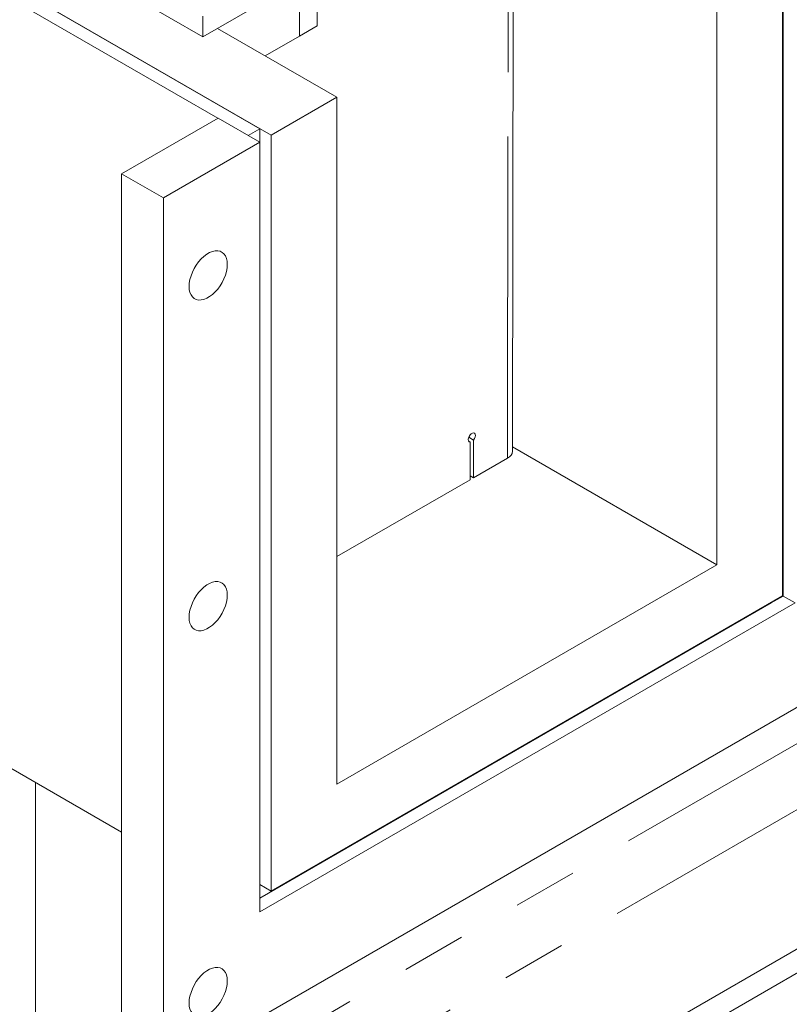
# Model space of a CAD drawing. Header units: millimetres. Extents: x 450 to 25135, y 150 to 17673.
# Tile 112 of 256: x 10605 to 11061, y 8749 to 9333. Entities that reach past the tile are written whole.
import ezdxf

# ---------------------------------------------------------------- set-up
doc = ezdxf.new("R2010")
doc.units = ezdxf.units.MM
doc.linetypes.add('SLD-Centrada-doble', pattern=[12.7, 6.35, -1.27, 1.27, -1.27, 1.27, -1.27])
doc.linetypes.add('SLD-Continua', pattern=[0])
doc.layers.add('OCULTA', color=8, linetype='SLD-Continua')

msp = doc.modelspace()

# ---------------------------------------------------------------- linework, layer by layer
at = {"layer": 'OCULTA', "linetype": 'SLD-Centrada-doble', "lineweight": 18, "ltscale": 30}
for p, q in [((13110.83, 10084.22), (10073.78, 8330.97)), ((13104.21, 10041.21), (10102.07, 8308.11)), ((10894.48, 9072.87), (10894.82, 9410.69))]:
    msp.add_line(p, q, dxfattribs=at)
at = {"layer": 'OCULTA', "linetype": 'SLD-Continua', "lineweight": 18, "ltscale": 30}
for p, q in [((13090.28, 9950.71), (10092.24, 8219.98)), ((13087.87, 9935.03), (10094.64, 8207.08)), ((10713.9, 9322.41), (11019.37, 9498.75)), ((11057.7, 9446.95), (11057.7, 8991.1)), ((11057.37, 9439.08), (11057.37, 8991.19)), ((11018.48, 9416.63), (11018.48, 9009.57)), ((10897.41, 9076.95), (10897.75, 9409)), ((10528.09, 9394.78), (10747.71, 9268)), ((10528.17, 9394.83), (10754.44, 9264.21)), ((10521.59, 9390.36), (10722.79, 9274.21)), ((10713.9, 9322.41), (10643.19, 9363.32)), ((10781.74, 9328.96), (10781.78, 9361.59)), ((10771.17, 9355.47), (10771.14, 9322.84)), ((10713.92, 9334.65), (10713.9, 9322.41)), ((10771.14, 9322.84), (10781.74, 9328.96)), ((10722.66, 9327.46), (10793.33, 9286.66)), ((10750.86, 9311.18), (10771.14, 9322.84)), ((10793.33, 9286.66), (10754.44, 9264.21)), ((10793.33, 9286.66), (10793.33, 8879.59)), ((10722.96, 9274.31), (10665.82, 9241.33)), ((10722.96, 9274.31), (10747.71, 9260.02)), ((10740.8, 9264.01), (10747.71, 9268)), ((10747.71, 9268), (10747.71, 9260.02)), ((10747.71, 9260.02), (10690.57, 9227.04)), ((10747.71, 8803.98), (10747.71, 9260.02)), ((10754.44, 9264.21), (10754.44, 8816.32)), ((10665.82, 9241.33), (10665.82, 8722.82)), ((10665.82, 9241.33), (10690.57, 9227.04)), ((10690.57, 9227.04), (10690.57, 8708.54)), ((10871.46, 9085.27), (10874.35, 9083.59)), ((10871.45, 9082.82), (10872.23, 9082.37)), ((10872.23, 9082.37), (10872.21, 9060.01)), ((10874.33, 9061.23), (10874.35, 9083.59)), ((11018.48, 9009.57), (10897.41, 9079.46)), ((10874.33, 9061.23), (10894.48, 9072.87)), ((10872.21, 9062.46), (10874.33, 9061.23)), ((10793.33, 9014.47), (10872.21, 9060.01)), ((11018.48, 9009.57), (10793.33, 8879.59)), ((11057.37, 8991.19), (10754.44, 8816.32)), ((11057.7, 8991.1), (11050.63, 8987.02)), ((11057.7, 8991.1), (11064.77, 8987.02)), ((11050.63, 8987.02), (10747.71, 8812.15)), ((11064.77, 8987.02), (10747.71, 8803.98)), ((11050.63, 8987.3), (11050.63, 8987.02)), ((11050.63, 8987.3), (11050.63, 8987.02)), ((10690.57, 8708.54), (11121.91, 8957.54)), ((10665.82, 8851.25), (10527.31, 8931.22)), ((10614.72, 8880.76), (10614.72, 8719.61)), ((10614.72, 8880.76), (10614.72, 8719.61)), ((10614.72, 8880.76), (10614.72, 8719.61)), ((10614.72, 8880.76), (10614.72, 8719.61)), ((10614.72, 8880.76), (10614.72, 8719.61)), ((10754.44, 8816.32), (10747.71, 8820.21))]:
    msp.add_line(p, q, dxfattribs=at)
at = {"layer": 'OCULTA', "linetype": 'SLD-Continua', "lineweight": 18, "ltscale": 30, "flags": 128}
for points in [[(10728.4, 9187.64), (10728.28, 9189.51), (10727.9, 9191.2), (10727.28, 9192.66), (10726.44, 9193.86), (10725.38, 9194.78), (10724.14, 9195.39), (10722.75, 9195.69), (10721.22, 9195.65), (10719.61, 9195.3), (10717.94, 9194.62), (10716.24, 9193.65), (10714.57, 9192.39), (10712.96, 9190.88), (10711.43, 9189.15), (10710.04, 9187.25), (10708.8, 9185.2), (10707.74, 9183.07), (10706.9, 9180.89), (10706.28, 9178.72), (10705.9, 9176.6), (10705.78, 9174.57), (10705.9, 9172.7), (10706.28, 9171.01), (10706.9, 9169.55), (10707.74, 9168.35), (10708.8, 9167.43), (10710.04, 9166.82), (10711.43, 9166.53), (10712.96, 9166.56), (10714.57, 9166.92), (10716.24, 9167.59), (10717.94, 9168.57), (10719.61, 9169.82), (10721.22, 9171.33), (10722.75, 9173.06), (10724.14, 9174.96), (10725.38, 9177.01), (10726.44, 9179.14), (10727.28, 9181.32), (10727.9, 9183.5), (10728.28, 9185.62), (10728.4, 9187.64)], [(10874.35, 9083.59), (10874.92, 9084.47), (10875.29, 9085.41), (10875.42, 9086.33), (10875.29, 9087.09), (10874.92, 9087.61), (10874.36, 9087.83), (10873.66, 9087.72), (10872.93, 9087.3), (10872.24, 9086.61), (10871.67, 9085.74), (10871.3, 9084.79), (10871.17, 9083.88), (10871.3, 9083.11), (10871.67, 9082.59), (10872.23, 9082.37)], [(10728.4, 8991.67), (10728.28, 8993.54), (10727.9, 8995.23), (10727.28, 8996.69), (10726.44, 8997.89), (10725.38, 8998.81), (10724.14, 8999.42), (10722.75, 8999.72), (10721.22, 8999.68), (10719.61, 8999.33), (10717.94, 8998.65), (10716.24, 8997.68), (10714.57, 8996.42), (10712.96, 8994.91), (10711.43, 8993.19), (10710.04, 8991.28), (10708.8, 8989.23), (10707.74, 8987.1), (10706.9, 8984.92), (10706.28, 8982.75), (10705.9, 8980.63), (10705.78, 8978.61), (10705.9, 8976.73), (10706.28, 8975.04), (10706.9, 8973.58), (10707.74, 8972.38), (10708.8, 8971.46), (10710.04, 8970.85), (10711.43, 8970.56), (10712.96, 8970.59), (10714.57, 8970.95), (10716.24, 8971.62), (10717.94, 8972.6), (10719.61, 8973.85), (10721.22, 8975.36), (10722.75, 8977.09), (10724.14, 8978.99), (10725.38, 8981.04), (10726.44, 8983.17), (10727.28, 8985.35), (10727.9, 8987.53), (10728.28, 8989.65), (10728.4, 8991.67)], [(10728.4, 8763.04), (10728.28, 8764.91), (10727.9, 8766.6), (10727.28, 8768.06), (10726.44, 8769.26), (10725.38, 8770.18), (10724.14, 8770.79), (10722.75, 8771.08), (10721.22, 8771.05), (10719.61, 8770.7), (10717.94, 8770.02), (10716.24, 8769.05), (10714.57, 8767.79), (10712.96, 8766.28), (10711.43, 8764.55), (10710.04, 8762.65), (10708.8, 8760.6), (10707.74, 8758.47), (10706.9, 8756.29), (10706.28, 8754.11), (10705.9, 8751.99), (10705.78, 8749.97), (10705.9, 8748.1), (10706.28, 8746.41), (10706.9, 8744.95), (10707.74, 8743.75), (10708.8, 8742.83), (10710.04, 8742.22), (10711.43, 8741.93), (10712.96, 8741.96), (10714.57, 8742.31), (10716.24, 8742.99), (10717.94, 8743.96), (10719.61, 8745.22), (10721.22, 8746.73), (10722.75, 8748.46), (10724.14, 8750.36), (10725.38, 8752.41), (10726.44, 8754.54), (10727.28, 8756.72), (10727.9, 8758.9), (10728.28, 8761.02), (10728.4, 8763.04)]]:
    msp.add_lwpolyline(points, dxfattribs=at)
at = {"layer": 'OCULTA', "linetype": 'SLD-Continua', "lineweight": 18, "ltscale": 900}
msp.add_arc((10892.4, 9077.45), 5.03, 294.39181, 354.28027, dxfattribs=at)

doc.saveas('drawing.dxf')
